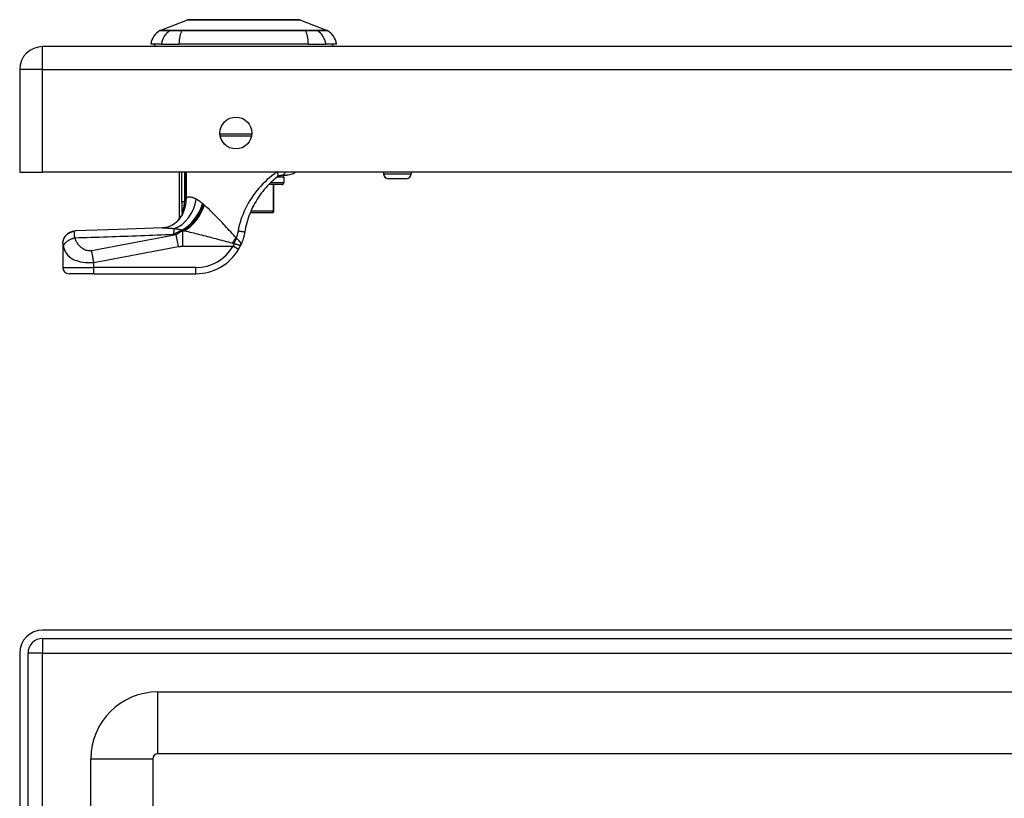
# Model space of a CAD drawing. Header units: inches. Extents: x 2.3 to 72.2, y 3.3 to 39.4.
# Tile 43 of 76: x 2.3 to 8.5, y 26.3 to 31.3. Entities that reach past the tile are written whole.
import ezdxf

# ---------------------------------------------------------------- set-up
doc = ezdxf.new("R2010")
doc.units = ezdxf.units.IN
doc.header["$MEASUREMENT"] = 0
doc.layers.add('Visible Edges(ANSI)', color=7, linetype='Continuous', lineweight=25)
doc.layers.add('Visible Tangent Edges(ANSI)', color=7, linetype='Continuous', lineweight=25)

msp = doc.modelspace()

# ---------------------------------------------------------------- linework, layer by layer
at = {"layer": 'Visible Edges(ANSI)'}
for p, q in [((3.1493, 31.1823), (3.3233, 31.25)), ((4.037, 31.25), (4.211, 31.1823)), ((14.0281, 31.0797), (2.4021, 31.0797)), ((3.1577, 31.0954), (3.0896, 31.0954)), ((3.1577, 31.0954), (3.2684, 31.0954)), ((4.0919, 31.0954), (3.2684, 31.0954)), ((4.0919, 31.0954), (4.2026, 31.0954)), ((4.2707, 31.0954), (4.2026, 31.0954)), ((2.2561, 30.9337), (2.2561, 30.2797)), ((3.7305, 30.5088), (3.5318, 30.5088)), ((2.2561, 30.2797), (2.4021, 30.2797)), ((14.0281, 30.2797), (2.4021, 30.2797)), ((3.273, 29.9914), (3.273, 30.2797)), ((3.9198, 30.2608), (3.9535, 30.2608)), ((3.936, 30.2493), (3.936, 30.2139)), ((4.5686, 30.2797), (4.5686, 30.2708)), ((4.7457, 30.2797), (4.7457, 30.2708)), ((3.9242, 30.2021), (3.8395, 30.2021)), ((3.873, 30.0328), (3.873, 30.2021)), ((4.7142, 30.2393), (4.6001, 30.2393)), ((3.2909, 30.0149), (3.2904, 30.0141)), ((3.723, 30.0249), (3.8631, 30.0249)), ((3.8651, 30.0249), (3.8631, 30.0249)), ((2.5305, 29.8275), (2.5305, 29.8263)), ((2.5305, 29.8263), (2.5305, 29.6742)), ((2.7274, 29.6348), (2.5699, 29.6348)), ((2.7274, 29.6348), (3.3764, 29.6348)), ((14.0281, 27.3681), (2.4021, 27.3681)), ((2.4021, 27.3151), (14.0281, 27.3151)), ((2.2561, 27.2221), (2.2561, 7.7111)), ((2.3091, 7.7111), (2.3091, 27.2221)), ((3.1329, 26.9744), (13.277, 26.9744)), ((2.7082, 23.501), (2.7082, 26.5497)), ((3.1019, 26.5497), (3.1019, 23.502)), ((13.277, 26.5807), (3.1329, 26.5807))]:
    msp.add_line(p, q, dxfattribs=at)
at = {"layer": 'Visible Edges(ANSI)', "flags": 128}
for points in [[(4.0353, 31.2503), (4.0348, 31.2503), (4.0335, 31.2503), (4.0314, 31.2503), (4.0284, 31.2503), (4.0246, 31.2503), (4.02, 31.2503), (4.0145, 31.2504), (4.0082, 31.2504), (4.0011, 31.2504), (3.9933, 31.2504), (3.9847, 31.2504), (3.9753, 31.2505), (3.9653, 31.2505), (3.9546, 31.2505), (3.9433, 31.2505), (3.9313, 31.2505), (3.9187, 31.2505), (3.9056, 31.2505), (3.8919, 31.2505), (3.8776, 31.2505), (3.863, 31.2504), (3.8478, 31.2504), (3.8322, 31.2504), (3.8162, 31.2504), (3.7999, 31.2504), (3.7832, 31.2503), (3.7664, 31.2503), (3.7494, 31.2503), (3.7322, 31.2503), (3.715, 31.2503), (3.6975, 31.2503), (3.68, 31.2503), (3.6625, 31.2503), (3.6451, 31.2503), (3.6277, 31.2503), (3.6106, 31.2503), (3.5936, 31.2503), (3.5768, 31.2503), (3.5602, 31.2504), (3.5439, 31.2504), (3.5279, 31.2504), (3.5123, 31.2504), (3.497, 31.2504), (3.4823, 31.2505), (3.4681, 31.2505), (3.4544, 31.2505), (3.4413, 31.2505), (3.4287, 31.2505), (3.4167, 31.2505), (3.4054, 31.2505), (3.3947, 31.2505), (3.3847, 31.2505), (3.3754, 31.2504), (3.3668, 31.2504), (3.359, 31.2504), (3.3519, 31.2504), (3.3457, 31.2504), (3.3403, 31.2503), (3.3356, 31.2503), (3.3318, 31.2503), (3.3288, 31.2503), (3.3267, 31.2503), (3.3254, 31.2503), (3.325, 31.2503)], [(3.8504, 30.2129), (3.8522, 30.2147), (3.8541, 30.2165), (3.856, 30.2183), (3.8578, 30.22), (3.8597, 30.2218), (3.8616, 30.2235), (3.8634, 30.2252), (3.8653, 30.2269), (3.8672, 30.2286), (3.8691, 30.2303), (3.871, 30.232), (3.8729, 30.2336), (3.8747, 30.2353), (3.8766, 30.2369), (3.8785, 30.2385), (3.8804, 30.2401), (3.8823, 30.2417), (3.8842, 30.2433), (3.8861, 30.2448), (3.888, 30.2464), (3.8899, 30.2479), (3.8918, 30.2494), (3.8936, 30.2509), (3.8955, 30.2524)], [(3.8955, 30.2524), (3.8965, 30.2531), (3.8975, 30.2538), (3.8985, 30.2545), (3.8995, 30.2551), (3.9005, 30.2557), (3.9016, 30.2563), (3.9026, 30.2568), (3.9036, 30.2573), (3.9047, 30.2578), (3.9057, 30.2582), (3.9068, 30.2586), (3.9078, 30.2589), (3.9089, 30.2592), (3.91, 30.2595), (3.911, 30.2598), (3.9121, 30.26), (3.9131, 30.2602), (3.9142, 30.2604), (3.9152, 30.2605), (3.9162, 30.2606), (3.9172, 30.2607), (3.9181, 30.2608), (3.919, 30.2608), (3.9198, 30.2608)], [(4.0103, 30.2797), (4.0062, 30.2771), (4.0013, 30.2742), (3.9955, 30.2711), (3.9888, 30.2681), (3.9811, 30.2653), (3.9727, 30.2629), (3.9634, 30.2614), (3.9535, 30.2608)], [(3.8504, 30.2129), (3.8402, 30.2028), (3.8302, 30.1922), (3.8204, 30.1813), (3.8108, 30.1701), (3.8014, 30.1585), (3.7923, 30.1467), (3.7835, 30.1346), (3.7749, 30.1222), (3.7667, 30.1096), (3.7589, 30.0967), (3.7514, 30.0837), (3.7443, 30.0705), (3.7375, 30.0571), (3.731, 30.0435), (3.725, 30.0297), (3.7192, 30.0157), (3.7139, 30.0015), (3.7089, 29.9873), (3.7043, 29.9728), (3.7001, 29.9583), (3.6964, 29.9437), (3.693, 29.929), (3.69, 29.9143), (3.6874, 29.8995)], [(3.2904, 30.0141), (3.289, 30.0123), (3.2877, 30.0106), (3.2865, 30.0089), (3.2853, 30.0073), (3.2841, 30.0058), (3.283, 30.0043), (3.282, 30.003), (3.281, 30.0017), (3.28, 30.0004), (3.2791, 29.9993), (3.2783, 29.9982), (3.2775, 29.9972), (3.2768, 29.9963), (3.2762, 29.9955), (3.2756, 29.9947), (3.275, 29.994), (3.2746, 29.9934), (3.2741, 29.9929), (3.2738, 29.9924), (3.2735, 29.9921), (3.2733, 29.9918), (3.2731, 29.9916), (3.273, 29.9915), (3.273, 29.9914)], [(3.2955, 30.0229), (3.2953, 30.0225), (3.2951, 30.0221), (3.2949, 30.0217), (3.2947, 30.0213), (3.2946, 30.021), (3.2944, 30.0206), (3.2942, 30.0202), (3.294, 30.0198), (3.2938, 30.0195), (3.2936, 30.0191), (3.2934, 30.0187), (3.2931, 30.0184), (3.2929, 30.018), (3.2927, 30.0177), (3.2925, 30.0173), (3.2923, 30.017), (3.2921, 30.0167), (3.2919, 30.0164), (3.2918, 30.0161), (3.2916, 30.0158), (3.2914, 30.0156), (3.2912, 30.0153), (3.2911, 30.0151), (3.2909, 30.0149)], [(3.2681, 29.9775), (3.2562, 29.9652), (3.2423, 29.9539), (3.2272, 29.9442), (3.2119, 29.9367), (3.1973, 29.9314), (3.1842, 29.9281), (3.173, 29.9263), (3.1639, 29.9256)], [(2.5305, 29.8275), (2.532, 29.8426), (2.5363, 29.8573), (2.5435, 29.8708), (2.553, 29.8828), (2.5647, 29.8927), (2.578, 29.9001), (2.5926, 29.9049), (2.6077, 29.9068)], [(3.1639, 29.9256), (2.8858, 29.9155), (2.6077, 29.9068)], [(3.6874, 29.8995), (3.6868, 29.896), (3.6862, 29.8925), (3.6855, 29.889), (3.6848, 29.8855), (3.684, 29.8821), (3.6833, 29.8786), (3.6824, 29.8752), (3.6816, 29.8717), (3.6807, 29.8683), (3.6797, 29.8649), (3.6788, 29.8615), (3.6778, 29.8581), (3.6767, 29.8547), (3.6756, 29.8513), (3.6745, 29.8479), (3.6733, 29.8446), (3.6721, 29.8413), (3.6709, 29.8379), (3.6696, 29.8346), (3.6683, 29.8313), (3.6669, 29.8281), (3.6656, 29.8248), (3.6641, 29.8216), (3.6627, 29.8183)], [(3.6476, 29.7895), (3.6483, 29.7907), (3.649, 29.7919), (3.6497, 29.7931), (3.6503, 29.7943), (3.651, 29.7955), (3.6517, 29.7967), (3.6523, 29.7979), (3.653, 29.7991), (3.6537, 29.8003), (3.6543, 29.8015), (3.6549, 29.8027), (3.6556, 29.8039), (3.6562, 29.8051), (3.6568, 29.8063), (3.6574, 29.8075), (3.6581, 29.8087), (3.6587, 29.8099), (3.6593, 29.8111), (3.6598, 29.8123), (3.6604, 29.8135), (3.661, 29.8147), (3.6616, 29.8159), (3.6621, 29.8171), (3.6627, 29.8183)]]:
    msp.add_lwpolyline(points, dxfattribs=at)
at = {"layer": 'Visible Edges(ANSI)'}
msp.add_circle((3.6311, 30.5297), 0.1015, dxfattribs=at)
for centre, radius, start, end in [((3.325, 31.2454), 0.00492, 90.20877, 111.25051), ((4.0352, 31.2454), 0.00492, 68.74949, 89.79123), ((3.2066, 31.0791), 0.1181, 119.72912, 172.0587), ((3.1529, 31.1731), 0.00984, 111.25051, 119.72912), ((4.2074, 31.1731), 0.00984, 60.27088, 68.74949), ((4.1537, 31.0791), 0.1181, 7.9413, 60.27088), ((2.4021, 30.9337), 0.146, 90, 180), ((3.1486, 31.1033), 0.0394, 191.53696, 216.8699), ((4.2116, 31.1033), 0.0394, 323.1301, 348.46304), ((3.9242, 30.2493), 0.0118, 0, 76.73852), ((4.6001, 30.2708), 0.0315, 180, 270), ((4.7142, 30.2708), 0.0315, 270, 0), ((3.9242, 30.2139), 0.0118, 270, 0), ((3.0994, 30.0843), 0.1969, 322.74953, 331.85376), ((3.8651, 30.0328), 0.00787, 270, 0), ((3.3764, 29.9498), 0.315, 270, 329.41946), ((2.5699, 29.6742), 0.0394, 180, 270), ((2.4021, 27.2221), 0.146, 90, 180), ((2.4021, 27.2221), 0.093, 90, 180), ((3.1329, 26.5497), 0.4247, 90, 180), ((3.1329, 26.5497), 0.031, 90, 180)]:
    msp.add_arc(centre, radius, start, end, dxfattribs=at)
at = {"layer": 'Visible Tangent Edges(ANSI)'}
for p, q in [((3.1493, 31.1823), (3.3233, 31.25)), ((3.2146, 31.1824), (3.2145, 31.1824)), ((3.2882, 31.1824), (3.2877, 31.1824)), ((4.0725, 31.1824), (4.0721, 31.1824)), ((4.1458, 31.1824), (4.1456, 31.1824)), ((2.4021, 30.9337), (2.4021, 31.0797)), ((2.4021, 30.9337), (2.2561, 30.9337)), ((2.4021, 30.2797), (2.4021, 30.9337)), ((2.4021, 30.9337), (14.0281, 30.9337)), ((3.5298, 30.5246), (3.7325, 30.5246)), ((3.2861, 30.2797), (3.2861, 30.0923)), ((3.3052, 30.0923), (3.3052, 30.2797)), ((3.3065, 30.2797), (3.3065, 30.1147)), ((3.3158, 30.1147), (3.3158, 30.2797)), ((3.936, 30.2493), (3.8916, 30.2493)), ((4.5686, 30.2708), (4.7457, 30.2708)), ((3.8514, 30.2139), (3.936, 30.2139)), ((3.8669, 30.2021), (3.8669, 30.0328)), ((3.3052, 30.0923), (3.2861, 30.0923)), ((3.3065, 30.1147), (3.3158, 30.1147)), ((3.2975, 30.0414), (3.3024, 30.0396)), ((3.8669, 30.0328), (3.7263, 30.0328)), ((3.8669, 30.0328), (3.873, 30.0328)), ((3.265, 29.8071), (3.251, 29.8817)), ((3.2858, 29.9101), (3.2858, 29.9125)), ((3.2858, 29.9101), (3.2973, 29.9101)), ((3.3031, 29.9075), (3.294, 29.9075)), ((3.294, 29.8096), (3.294, 29.9075)), ((3.294, 29.8096), (3.6137, 29.8096)), ((3.6476, 29.7895), (3.6137, 29.8096)), ((2.7274, 29.6742), (2.7274, 29.7067)), ((2.5305, 29.6742), (2.7274, 29.6742)), ((2.7274, 29.6348), (2.7274, 29.6742)), ((3.3764, 29.6742), (2.7274, 29.6742)), ((3.3764, 29.6348), (3.3764, 29.6742)), ((2.4021, 27.3151), (2.4021, 27.2221)), ((2.4021, 27.2221), (2.3091, 27.2221)), ((2.4021, 27.2221), (14.0281, 27.2221)), ((2.4021, 7.7111), (2.4021, 27.2221)), ((3.1329, 26.9744), (3.1329, 26.5807)), ((2.7082, 26.5497), (3.1019, 26.5497))]:
    msp.add_line(p, q, dxfattribs=at)
at = {"layer": 'Visible Tangent Edges(ANSI)', "flags": 128}
for points in [[(3.3233, 31.25), (3.3234, 31.25), (3.3239, 31.25), (3.3246, 31.25), (3.3257, 31.25), (3.327, 31.25), (3.3286, 31.25), (3.3306, 31.25), (3.3328, 31.25), (3.3353, 31.25), (3.3381, 31.2501), (3.3411, 31.2501), (3.3445, 31.2501), (3.3481, 31.2501), (3.352, 31.2501), (3.3562, 31.2501), (3.3607, 31.2502), (3.3654, 31.2502), (3.3704, 31.2502), (3.3757, 31.2502), (3.3812, 31.2502), (3.3869, 31.2503), (3.3929, 31.2503), (3.3991, 31.2503), (3.4055, 31.2503)], [(3.4055, 31.2503), (3.4073, 31.2503), (3.4091, 31.2503), (3.4109, 31.2503), (3.4128, 31.2503), (3.4146, 31.2503), (3.4165, 31.2503), (3.4184, 31.2504), (3.4202, 31.2504), (3.4222, 31.2504), (3.4241, 31.2504), (3.426, 31.2504), (3.428, 31.2504), (3.43, 31.2504), (3.4319, 31.2504), (3.4339, 31.2504), (3.436, 31.2504), (3.438, 31.2504), (3.44, 31.2503), (3.4421, 31.2503), (3.4442, 31.2503), (3.4462, 31.2503), (3.4483, 31.2503), (3.4505, 31.2503), (3.4526, 31.2503)], [(3.4526, 31.2503), (3.4687, 31.2503), (3.4856, 31.2502), (3.5032, 31.2502), (3.5214, 31.2502), (3.5401, 31.2501), (3.5592, 31.2501), (3.5787, 31.2501), (3.5985, 31.25), (3.6186, 31.25), (3.639, 31.25), (3.6596, 31.25), (3.6802, 31.25), (3.7009, 31.25), (3.7214, 31.25), (3.7418, 31.25), (3.762, 31.25), (3.7819, 31.2501), (3.8014, 31.2501), (3.8205, 31.2501), (3.8392, 31.2502), (3.8573, 31.2502), (3.8748, 31.2502), (3.8916, 31.2503), (3.9077, 31.2503)], [(3.9077, 31.2503), (3.9098, 31.2503), (3.9119, 31.2503), (3.914, 31.2503), (3.9161, 31.2503), (3.9182, 31.2503), (3.9203, 31.2503), (3.9223, 31.2504), (3.9243, 31.2504), (3.9264, 31.2504), (3.9284, 31.2504), (3.9303, 31.2504), (3.9323, 31.2504), (3.9343, 31.2504), (3.9362, 31.2504), (3.9381, 31.2504), (3.94, 31.2504), (3.9419, 31.2504), (3.9438, 31.2503), (3.9457, 31.2503), (3.9475, 31.2503), (3.9494, 31.2503), (3.9512, 31.2503), (3.953, 31.2503), (3.9548, 31.2503)], [(3.9548, 31.2503), (3.9612, 31.2503), (3.9674, 31.2503), (3.9733, 31.2503), (3.9791, 31.2502), (3.9846, 31.2502), (3.9898, 31.2502), (3.9948, 31.2502), (3.9995, 31.2502), (4.004, 31.2501), (4.0082, 31.2501), (4.0121, 31.2501), (4.0158, 31.2501), (4.0192, 31.2501), (4.0222, 31.2501), (4.025, 31.25), (4.0275, 31.25), (4.0297, 31.25), (4.0317, 31.25), (4.0333, 31.25), (4.0346, 31.25), (4.0357, 31.25), (4.0364, 31.25), (4.0369, 31.25), (4.037, 31.25)], [(3.148, 31.1817), (3.1481, 31.1817), (3.1484, 31.1817), (3.149, 31.1817), (3.1498, 31.1817), (3.1508, 31.1817), (3.1521, 31.1817), (3.1535, 31.1817), (3.1552, 31.1817), (3.1571, 31.1816), (3.1593, 31.1816), (3.1617, 31.1816), (3.1643, 31.1816), (3.1671, 31.1816), (3.1701, 31.1816), (3.1734, 31.1816), (3.1769, 31.1816), (3.1806, 31.1816), (3.1845, 31.1815), (3.1886, 31.1815), (3.193, 31.1815), (3.1975, 31.1815), (3.2023, 31.1815), (3.2073, 31.1815), (3.2126, 31.1815)], [(3.2145, 31.1824), (3.2092, 31.1824), (3.2042, 31.1824), (3.1994, 31.1824), (3.1947, 31.1824), (3.1904, 31.1824), (3.1862, 31.1824), (3.1822, 31.1824), (3.1785, 31.1824), (3.175, 31.1824), (3.1717, 31.1823), (3.1686, 31.1823), (3.1658, 31.1823), (3.1631, 31.1823), (3.1607, 31.1823), (3.1586, 31.1823), (3.1566, 31.1823), (3.1549, 31.1823), (3.1534, 31.1823), (3.1522, 31.1823), (3.1511, 31.1823), (3.1503, 31.1823), (3.1498, 31.1823), (3.1494, 31.1823), (3.1493, 31.1823)], [(3.2126, 31.1815), (3.2141, 31.1814), (3.2158, 31.1814), (3.2176, 31.1814), (3.2196, 31.1814), (3.2218, 31.1814), (3.2241, 31.1814), (3.2266, 31.1814), (3.2292, 31.1814), (3.232, 31.1814), (3.2349, 31.1814), (3.2379, 31.1814), (3.241, 31.1814), (3.2443, 31.1814), (3.2477, 31.1814), (3.2512, 31.1814), (3.2548, 31.1814), (3.2586, 31.1814), (3.2624, 31.1814), (3.2663, 31.1814), (3.2703, 31.1814), (3.2744, 31.1814), (3.2785, 31.1814), (3.2828, 31.1814), (3.287, 31.1815)], [(3.2877, 31.1824), (3.2835, 31.1824), (3.2794, 31.1824), (3.2754, 31.1824), (3.2714, 31.1824), (3.2675, 31.1824), (3.2636, 31.1824), (3.2599, 31.1824), (3.2563, 31.1824), (3.2527, 31.1824), (3.2493, 31.1824), (3.246, 31.1824), (3.2428, 31.1824), (3.2397, 31.1824), (3.2367, 31.1824), (3.2339, 31.1824), (3.2312, 31.1824), (3.2286, 31.1824), (3.2262, 31.1824), (3.2239, 31.1824), (3.2217, 31.1824), (3.2197, 31.1824), (3.2179, 31.1824), (3.2162, 31.1824), (3.2146, 31.1824)], [(3.287, 31.1815), (3.3187, 31.1815), (3.3507, 31.1815), (3.383, 31.1815), (3.4156, 31.1816), (3.4484, 31.1816), (3.4813, 31.1816), (3.5144, 31.1816), (3.5476, 31.1817), (3.5809, 31.1817), (3.6143, 31.1817), (3.6476, 31.1817), (3.6809, 31.1817), (3.7141, 31.1817), (3.7474, 31.1817), (3.7807, 31.1817), (3.8138, 31.1817), (3.8469, 31.1816), (3.8798, 31.1816), (3.9125, 31.1816), (3.9451, 31.1816), (3.9775, 31.1815), (4.0097, 31.1815), (4.0416, 31.1815), (4.0732, 31.1815)], [(4.0721, 31.1824), (4.0406, 31.1824), (4.0088, 31.1824), (3.9767, 31.1824), (3.9444, 31.1824), (3.912, 31.1823), (3.8793, 31.1823), (3.8465, 31.1823), (3.8135, 31.1823), (3.7804, 31.1823), (3.7473, 31.1823), (3.7141, 31.1823), (3.6809, 31.1823), (3.6476, 31.1823), (3.6144, 31.1823), (3.5812, 31.1823), (3.5479, 31.1823), (3.5148, 31.1823), (3.4818, 31.1823), (3.4489, 31.1823), (3.4163, 31.1824), (3.3838, 31.1824), (3.3516, 31.1824), (3.3197, 31.1824), (3.2882, 31.1824)], [(4.1456, 31.1824), (4.1441, 31.1824), (4.1424, 31.1824), (4.1406, 31.1824), (4.1386, 31.1824), (4.1364, 31.1824), (4.1341, 31.1824), (4.1317, 31.1824), (4.1291, 31.1824), (4.1264, 31.1824), (4.1236, 31.1824), (4.1206, 31.1824), (4.1175, 31.1824), (4.1143, 31.1824), (4.111, 31.1824), (4.1075, 31.1824), (4.104, 31.1824), (4.1004, 31.1824), (4.0966, 31.1824), (4.0928, 31.1824), (4.0889, 31.1824), (4.0849, 31.1824), (4.0809, 31.1824), (4.0767, 31.1824), (4.0725, 31.1824)], [(4.0732, 31.1815), (4.0775, 31.1814), (4.0817, 31.1814), (4.0859, 31.1814), (4.09, 31.1814), (4.094, 31.1814), (4.0979, 31.1814), (4.1017, 31.1814), (4.1054, 31.1814), (4.1091, 31.1814), (4.1126, 31.1814), (4.116, 31.1814), (4.1192, 31.1814), (4.1224, 31.1814), (4.1254, 31.1814), (4.1283, 31.1814), (4.1311, 31.1814), (4.1337, 31.1814), (4.1361, 31.1814), (4.1385, 31.1814), (4.1406, 31.1814), (4.1426, 31.1814), (4.1445, 31.1814), (4.1462, 31.1814), (4.1477, 31.1815)], [(4.211, 31.1823), (4.2109, 31.1823), (4.2105, 31.1823), (4.2099, 31.1823), (4.2091, 31.1823), (4.2081, 31.1823), (4.2069, 31.1823), (4.2054, 31.1823), (4.2037, 31.1823), (4.2017, 31.1823), (4.1996, 31.1823), (4.1972, 31.1823), (4.1945, 31.1823), (4.1917, 31.1823), (4.1886, 31.1823), (4.1853, 31.1824), (4.1818, 31.1824), (4.1781, 31.1824), (4.1741, 31.1824), (4.1699, 31.1824), (4.1655, 31.1824), (4.1609, 31.1824), (4.1561, 31.1824), (4.1511, 31.1824), (4.1458, 31.1824)], [(4.1477, 31.1815), (4.1529, 31.1815), (4.1579, 31.1815), (4.1627, 31.1815), (4.1673, 31.1815), (4.1717, 31.1815), (4.1758, 31.1815), (4.1797, 31.1816), (4.1834, 31.1816), (4.1869, 31.1816), (4.1902, 31.1816), (4.1932, 31.1816), (4.1961, 31.1816), (4.1986, 31.1816), (4.201, 31.1816), (4.2032, 31.1816), (4.2051, 31.1817), (4.2068, 31.1817), (4.2082, 31.1817), (4.2095, 31.1817), (4.2105, 31.1817), (4.2113, 31.1817), (4.2118, 31.1817), (4.2122, 31.1817), (4.2123, 31.1817)], [(3.8879, 30.2797), (3.8734, 30.2689), (3.8588, 30.2575), (3.8444, 30.2456), (3.8302, 30.233), (3.8162, 30.22), (3.8026, 30.2064), (3.7893, 30.1924), (3.7764, 30.1779), (3.764, 30.1631), (3.7521, 30.1478), (3.7407, 30.1322), (3.7298, 30.1162), (3.7194, 30.1), (3.7097, 30.0834), (3.7004, 30.0666), (3.6918, 30.0495), (3.6838, 30.0321), (3.6764, 30.0146), (3.6695, 29.9968), (3.6633, 29.9789), (3.6578, 29.9608), (3.6528, 29.9426), (3.6485, 29.9242), (3.6449, 29.9058)], [(3.8955, 30.2524), (3.8961, 30.2529), (3.8967, 30.2535), (3.8972, 30.2542), (3.8977, 30.2549), (3.8981, 30.2557), (3.8985, 30.2565), (3.8988, 30.2574), (3.8991, 30.2584), (3.8993, 30.2594), (3.8994, 30.2605), (3.8995, 30.2617), (3.8995, 30.2629), (3.8994, 30.2641), (3.8993, 30.2654), (3.8991, 30.2667), (3.8989, 30.2681), (3.8986, 30.2695), (3.8982, 30.2709), (3.8978, 30.2724), (3.8973, 30.2738), (3.8968, 30.2753), (3.8962, 30.2768), (3.8956, 30.2782), (3.8949, 30.2797)], [(3.9198, 30.2608), (3.9211, 30.2608), (3.9223, 30.2609), (3.9235, 30.2611), (3.9248, 30.2613), (3.926, 30.2616), (3.9273, 30.2619), (3.9285, 30.2623), (3.9298, 30.2628), (3.931, 30.2634), (3.9322, 30.264), (3.9334, 30.2647), (3.9346, 30.2655), (3.9357, 30.2663), (3.9368, 30.2672), (3.9379, 30.2682), (3.9389, 30.2693), (3.9399, 30.2704), (3.9409, 30.2715), (3.9418, 30.2728), (3.9427, 30.2741), (3.9435, 30.2754), (3.9442, 30.2768), (3.9449, 30.2782), (3.9455, 30.2797)], [(3.3782, 30.1089), (3.3749, 30.1106), (3.3716, 30.1122), (3.3684, 30.1137), (3.3652, 30.1151), (3.3621, 30.1163), (3.3591, 30.1175), (3.3561, 30.1186), (3.3531, 30.1195), (3.3503, 30.1203), (3.3475, 30.121), (3.3448, 30.1216), (3.3421, 30.122), (3.3395, 30.1222), (3.337, 30.1224), (3.3345, 30.1224), (3.3322, 30.1222), (3.3298, 30.1218), (3.3276, 30.1213), (3.3254, 30.1207), (3.3234, 30.1199), (3.3214, 30.1188), (3.3194, 30.1177), (3.3176, 30.1163), (3.3158, 30.1147)], [(3.2861, 30.0923), (3.2861, 30.09), (3.2861, 30.0878), (3.2862, 30.0855), (3.2862, 30.0833), (3.2862, 30.081), (3.2862, 30.0787), (3.2862, 30.0765), (3.2862, 30.0742), (3.2862, 30.072), (3.2862, 30.0697), (3.2862, 30.0674), (3.2863, 30.0652), (3.2863, 30.0629), (3.2863, 30.0607), (3.2864, 30.0584), (3.2864, 30.0561), (3.2865, 30.0539), (3.2865, 30.0516), (3.2866, 30.0494), (3.2867, 30.0471), (3.2868, 30.0449), (3.2869, 30.0427), (3.287, 30.0404), (3.2871, 30.0382)], [(3.2975, 30.0414), (3.2979, 30.0433), (3.2983, 30.0453), (3.2987, 30.0473), (3.2991, 30.0493), (3.2995, 30.0513), (3.2999, 30.0534), (3.3002, 30.0555), (3.3006, 30.0575), (3.301, 30.0596), (3.3013, 30.0617), (3.3017, 30.0639), (3.302, 30.066), (3.3024, 30.0681), (3.3027, 30.0703), (3.303, 30.0724), (3.3033, 30.0746), (3.3036, 30.0768), (3.3038, 30.079), (3.3041, 30.0812), (3.3043, 30.0834), (3.3046, 30.0856), (3.3048, 30.0878), (3.305, 30.0901), (3.3052, 30.0923)], [(3.3024, 30.0396), (3.3034, 30.0426), (3.3044, 30.0456), (3.3054, 30.0486), (3.3064, 30.0517), (3.3073, 30.0547), (3.3081, 30.0578), (3.3089, 30.0609), (3.3097, 30.064), (3.3105, 30.0671), (3.3111, 30.0702), (3.3118, 30.0733), (3.3124, 30.0765), (3.3129, 30.0796), (3.3134, 30.0828), (3.3139, 30.086), (3.3143, 30.0891), (3.3147, 30.0923), (3.315, 30.0955), (3.3153, 30.0987), (3.3155, 30.1019), (3.3156, 30.1051), (3.3157, 30.1083), (3.3158, 30.1115), (3.3158, 30.1147)], [(3.3065, 30.1147), (3.3065, 30.1138), (3.3065, 30.1129), (3.3065, 30.1119), (3.3064, 30.111), (3.3064, 30.1101), (3.3064, 30.1091), (3.3064, 30.1082), (3.3063, 30.1072), (3.3063, 30.1063), (3.3062, 30.1054), (3.3062, 30.1044), (3.3061, 30.1035), (3.3061, 30.1026), (3.306, 30.1016), (3.306, 30.1007), (3.3059, 30.0998), (3.3058, 30.0988), (3.3057, 30.0979), (3.3056, 30.097), (3.3056, 30.096), (3.3055, 30.0951), (3.3054, 30.0942), (3.3053, 30.0932), (3.3052, 30.0923)], [(3.4195, 30.0807), (3.4177, 30.0822), (3.4159, 30.0837), (3.4141, 30.0852), (3.4123, 30.0866), (3.4105, 30.088), (3.4088, 30.0894), (3.407, 30.0907), (3.4052, 30.092), (3.4035, 30.0933), (3.4017, 30.0945), (3.4, 30.0958), (3.3982, 30.0969), (3.3965, 30.0981), (3.3948, 30.0992), (3.3931, 30.1003), (3.3914, 30.1014), (3.3897, 30.1024), (3.388, 30.1035), (3.3864, 30.1044), (3.3847, 30.1054), (3.3831, 30.1063), (3.3814, 30.1072), (3.3798, 30.1081), (3.3782, 30.1089)], [(3.4271, 30.0742), (3.4268, 30.0745), (3.4264, 30.0747), (3.4261, 30.075), (3.4258, 30.0753), (3.4255, 30.0756), (3.4252, 30.0758), (3.4249, 30.0761), (3.4245, 30.0764), (3.4242, 30.0767), (3.4239, 30.0769), (3.4236, 30.0772), (3.4233, 30.0775), (3.423, 30.0778), (3.4226, 30.078), (3.4223, 30.0783), (3.422, 30.0786), (3.4217, 30.0788), (3.4214, 30.0791), (3.4211, 30.0794), (3.4208, 30.0797), (3.4204, 30.0799), (3.4201, 30.0802), (3.4198, 30.0805), (3.4195, 30.0807)], [(3.4309, 30.0708), (3.4308, 30.0709), (3.4306, 30.0711), (3.4305, 30.0712), (3.4303, 30.0714), (3.4301, 30.0715), (3.43, 30.0716), (3.4298, 30.0718), (3.4296, 30.0719), (3.4295, 30.0721), (3.4293, 30.0722), (3.4292, 30.0723), (3.429, 30.0725), (3.4288, 30.0726), (3.4287, 30.0728), (3.4285, 30.0729), (3.4284, 30.073), (3.4282, 30.0732), (3.428, 30.0733), (3.4279, 30.0735), (3.4277, 30.0736), (3.4276, 30.0738), (3.4274, 30.0739), (3.4272, 30.074), (3.4271, 30.0742)], [(3.6329, 29.8621), (3.6241, 29.8719), (3.6153, 29.8816), (3.6065, 29.8912), (3.5978, 29.9009), (3.589, 29.9105), (3.5803, 29.92), (3.5716, 29.9295), (3.5629, 29.9389), (3.5542, 29.9482), (3.5456, 29.9574), (3.537, 29.9665), (3.5285, 29.9755), (3.52, 29.9843), (3.5116, 29.9931), (3.5032, 30.0017), (3.4949, 30.0101), (3.4867, 30.0184), (3.4785, 30.0265), (3.4703, 30.0344), (3.4623, 30.0422), (3.4543, 30.0497), (3.4464, 30.057), (3.4386, 30.064), (3.4309, 30.0708)], [(3.2871, 30.0382), (3.2872, 30.0371), (3.2873, 30.036), (3.2873, 30.0349), (3.2874, 30.0338), (3.2875, 30.0327), (3.2876, 30.0316), (3.2877, 30.0305), (3.2878, 30.0295), (3.2879, 30.0284), (3.2881, 30.0273), (3.2882, 30.0263), (3.2883, 30.0252), (3.2885, 30.0242), (3.2886, 30.0232), (3.2888, 30.0222), (3.289, 30.0213), (3.2892, 30.0203), (3.2894, 30.0194), (3.2896, 30.0185), (3.2898, 30.0177), (3.2901, 30.0169), (3.2903, 30.0162), (3.2906, 30.0155), (3.2909, 30.0149)], [(3.2955, 30.0229), (3.2952, 30.0222), (3.2948, 30.0218), (3.2946, 30.0215), (3.2943, 30.0213), (3.2942, 30.0214), (3.294, 30.0216), (3.294, 30.0221), (3.294, 30.0227), (3.2941, 30.0234), (3.2942, 30.0243), (3.2943, 30.0252), (3.2945, 30.0262), (3.2947, 30.0273), (3.2949, 30.0284), (3.2951, 30.0296), (3.2953, 30.0308), (3.2956, 30.032), (3.2958, 30.0333), (3.2961, 30.0346), (3.2964, 30.0359), (3.2967, 30.0373), (3.2969, 30.0386), (3.2972, 30.04), (3.2975, 30.0414)], [(3.2955, 30.0229), (3.2958, 30.0235), (3.2961, 30.0242), (3.2964, 30.0249), (3.2968, 30.0256), (3.2971, 30.0263), (3.2974, 30.027), (3.2977, 30.0277), (3.298, 30.0284), (3.2982, 30.0291), (3.2985, 30.0298), (3.2988, 30.0305), (3.2991, 30.0312), (3.2994, 30.0319), (3.2997, 30.0326), (3.3, 30.0333), (3.3002, 30.034), (3.3005, 30.0347), (3.3008, 30.0354), (3.3011, 30.0361), (3.3013, 30.0368), (3.3016, 30.0375), (3.3018, 30.0382), (3.3021, 30.0389), (3.3024, 30.0396)], [(2.5305, 29.8263), (2.5307, 29.8308), (2.5311, 29.8353), (2.5318, 29.84), (2.5328, 29.8447), (2.5342, 29.8494), (2.5358, 29.8541), (2.5378, 29.8587), (2.5402, 29.8633), (2.5428, 29.8677), (2.5458, 29.872), (2.549, 29.8762), (2.5526, 29.8801), (2.5564, 29.8838), (2.5604, 29.8872), (2.5646, 29.8903), (2.569, 29.8932), (2.5736, 29.8958), (2.5782, 29.898), (2.5829, 29.8999), (2.5877, 29.9015), (2.5924, 29.9028), (2.5972, 29.9038), (2.6019, 29.9045), (2.6065, 29.905)], [(2.6061, 29.8635), (2.606, 29.8661), (2.6059, 29.8686), (2.6058, 29.8711), (2.6057, 29.8734), (2.6056, 29.8757), (2.6055, 29.8778), (2.6055, 29.8799), (2.6054, 29.8819), (2.6053, 29.8839), (2.6053, 29.8857), (2.6053, 29.8876), (2.6053, 29.8895), (2.6053, 29.8914), (2.6053, 29.8932), (2.6054, 29.8949), (2.6054, 29.8964), (2.6055, 29.8979), (2.6056, 29.8992), (2.6057, 29.9004), (2.6058, 29.9016), (2.606, 29.9026), (2.6061, 29.9035), (2.6063, 29.9043), (2.6065, 29.905)], [(2.6061, 29.8635), (2.6322, 29.8643), (2.6584, 29.8651), (2.6845, 29.8658), (2.7106, 29.8666), (2.7367, 29.8675), (2.7629, 29.8683), (2.789, 29.8691), (2.8151, 29.87), (2.8413, 29.8708), (2.8674, 29.8717), (2.8935, 29.8726), (2.9197, 29.8735), (2.9458, 29.8744), (2.9719, 29.8753), (2.9981, 29.8763), (3.0242, 29.8772), (3.0503, 29.8782), (3.0765, 29.8792), (3.1026, 29.8801), (3.1288, 29.8811), (3.1549, 29.8822), (3.181, 29.8832), (3.2072, 29.8842), (3.2333, 29.8853)], [(2.6065, 29.905), (2.6065, 29.9051), (2.6066, 29.9053), (2.6066, 29.9054), (2.6067, 29.9055), (2.6067, 29.9057), (2.6068, 29.9058), (2.6068, 29.9059), (2.6069, 29.906), (2.6069, 29.9061), (2.607, 29.9062), (2.607, 29.9063), (2.6071, 29.9063), (2.6071, 29.9064), (2.6072, 29.9065), (2.6072, 29.9065), (2.6073, 29.9066), (2.6074, 29.9066), (2.6074, 29.9067), (2.6075, 29.9067), (2.6075, 29.9067), (2.6076, 29.9068), (2.6076, 29.9068), (2.6077, 29.9068), (2.6077, 29.9068)], [(3.251, 29.8817), (3.2286, 29.8775), (3.2061, 29.8733), (3.1837, 29.8691), (3.1614, 29.8649), (3.139, 29.8607), (3.1166, 29.8566), (3.0942, 29.8524), (3.0718, 29.8482), (3.0494, 29.844), (3.027, 29.8398), (3.0046, 29.8356), (2.9822, 29.8314), (2.9598, 29.8273), (2.9374, 29.8231), (2.915, 29.8189), (2.8926, 29.8147), (2.8702, 29.8105), (2.8478, 29.8063), (2.8254, 29.8021), (2.803, 29.798), (2.7806, 29.7938), (2.7582, 29.7896), (2.7358, 29.7854), (2.7135, 29.7812)], [(3.1639, 29.9256), (3.1666, 29.9257), (3.1693, 29.9258), (3.1721, 29.9258), (3.1748, 29.9259), (3.1777, 29.9259), (3.1806, 29.9258), (3.1835, 29.9258), (3.1864, 29.9258), (3.1894, 29.9257), (3.1924, 29.9256), (3.1955, 29.9255), (3.1986, 29.9254), (3.2017, 29.9252), (3.2049, 29.925), (3.2081, 29.9249), (3.2113, 29.9247), (3.2146, 29.9245), (3.2179, 29.9242), (3.2212, 29.924), (3.2246, 29.9237), (3.228, 29.9234), (3.2314, 29.9232), (3.2348, 29.9229), (3.2383, 29.9225)], [(3.2333, 29.8853), (3.2354, 29.8864), (3.2375, 29.8875), (3.2395, 29.8886), (3.2416, 29.8897), (3.2437, 29.8907), (3.2458, 29.8918), (3.2479, 29.8929), (3.2501, 29.894), (3.2522, 29.895), (3.2544, 29.8961), (3.2565, 29.8972), (3.2587, 29.8982), (3.2609, 29.8992), (3.2631, 29.9003), (3.2653, 29.9013), (3.2675, 29.9023), (3.2698, 29.9033), (3.272, 29.9043), (3.2743, 29.9053), (3.2766, 29.9063), (3.2789, 29.9072), (3.2812, 29.9082), (3.2835, 29.9091), (3.2858, 29.9101)], [(3.2383, 29.9225), (3.2404, 29.9223), (3.2425, 29.922), (3.2446, 29.9217), (3.2467, 29.9214), (3.2488, 29.9211), (3.2508, 29.9207), (3.2529, 29.9204), (3.2549, 29.92), (3.257, 29.9197), (3.259, 29.9193), (3.261, 29.9189), (3.263, 29.9185), (3.265, 29.9181), (3.267, 29.9176), (3.2689, 29.9172), (3.2709, 29.9167), (3.2728, 29.9162), (3.2747, 29.9157), (3.2766, 29.9152), (3.2785, 29.9147), (3.2804, 29.9142), (3.2822, 29.9136), (3.284, 29.9131), (3.2858, 29.9125)], [(3.294, 29.9075), (3.2922, 29.9068), (3.2904, 29.906), (3.2886, 29.9053), (3.2869, 29.9045), (3.2851, 29.9036), (3.2833, 29.9028), (3.2815, 29.9019), (3.2797, 29.901), (3.2779, 29.9), (3.2761, 29.8991), (3.2744, 29.8981), (3.2726, 29.897), (3.2708, 29.896), (3.269, 29.8949), (3.2672, 29.8937), (3.2654, 29.8925), (3.2636, 29.8913), (3.2618, 29.8901), (3.26, 29.8888), (3.2582, 29.8875), (3.2564, 29.8861), (3.2546, 29.8847), (3.2528, 29.8832), (3.251, 29.8817)], [(3.2858, 29.9125), (3.2863, 29.9124), (3.2868, 29.9123), (3.2873, 29.9122), (3.2877, 29.9121), (3.2882, 29.912), (3.2887, 29.9119), (3.2892, 29.9118), (3.2896, 29.9117), (3.2901, 29.9116), (3.2906, 29.9115), (3.2911, 29.9114), (3.2915, 29.9113), (3.292, 29.9112), (3.2925, 29.9111), (3.293, 29.911), (3.2935, 29.9109), (3.2939, 29.9108), (3.2944, 29.9107), (3.2949, 29.9106), (3.2954, 29.9105), (3.2959, 29.9104), (3.2963, 29.9103), (3.2968, 29.9102), (3.2973, 29.9101)], [(3.2973, 29.9101), (3.2975, 29.91), (3.2978, 29.9099), (3.298, 29.9097), (3.2983, 29.9096), (3.2985, 29.9095), (3.2987, 29.9094), (3.299, 29.9093), (3.2992, 29.9092), (3.2995, 29.9091), (3.2997, 29.909), (3.3, 29.9089), (3.3002, 29.9088), (3.3005, 29.9087), (3.3007, 29.9086), (3.3009, 29.9085), (3.3012, 29.9084), (3.3014, 29.9083), (3.3017, 29.9082), (3.3019, 29.9081), (3.3022, 29.9079), (3.3024, 29.9078), (3.3027, 29.9077), (3.3029, 29.9076), (3.3031, 29.9075)], [(3.3031, 29.9075), (3.3148, 29.905), (3.3265, 29.9023), (3.3385, 29.8996), (3.3505, 29.8968), (3.3627, 29.8939), (3.375, 29.8909), (3.3874, 29.8879), (3.3999, 29.8848), (3.4125, 29.8816), (3.4251, 29.8784), (3.4379, 29.8751), (3.4507, 29.8718), (3.4636, 29.8684), (3.4766, 29.865), (3.4896, 29.8615), (3.5027, 29.8581), (3.5159, 29.8545), (3.5291, 29.851), (3.5423, 29.8474), (3.5555, 29.8438), (3.5688, 29.8402), (3.5821, 29.8366), (3.5954, 29.8329), (3.6086, 29.8293)], [(3.6449, 29.9058), (3.6445, 29.9039), (3.6442, 29.9021), (3.6438, 29.9002), (3.6434, 29.8984), (3.643, 29.8965), (3.6426, 29.8947), (3.6422, 29.8929), (3.6418, 29.891), (3.6413, 29.8892), (3.6408, 29.8874), (3.6404, 29.8855), (3.6399, 29.8837), (3.6394, 29.8819), (3.6388, 29.8801), (3.6383, 29.8783), (3.6378, 29.8765), (3.6372, 29.8747), (3.6366, 29.8729), (3.636, 29.8711), (3.6354, 29.8693), (3.6348, 29.8675), (3.6342, 29.8657), (3.6335, 29.8639), (3.6329, 29.8621)], [(3.6874, 29.8995), (3.6873, 29.8994), (3.687, 29.8994), (3.6866, 29.8995), (3.686, 29.8995), (3.6853, 29.8996), (3.6843, 29.8997), (3.6832, 29.8999), (3.6818, 29.9001), (3.6803, 29.9003), (3.6786, 29.9005), (3.6767, 29.9008), (3.6746, 29.9011), (3.6725, 29.9014), (3.6702, 29.9018), (3.6677, 29.9021), (3.6653, 29.9025), (3.6627, 29.9029), (3.6601, 29.9033), (3.6575, 29.9037), (3.6549, 29.9041), (3.6523, 29.9045), (3.6498, 29.905), (3.6473, 29.9054), (3.6449, 29.9058)], [(2.5305, 29.8263), (2.5305, 29.8259), (2.5306, 29.8256), (2.5306, 29.8252), (2.5307, 29.8248), (2.5308, 29.8243), (2.5309, 29.8238), (2.531, 29.8233), (2.5311, 29.8227), (2.5312, 29.8221), (2.5314, 29.8214), (2.5316, 29.8208), (2.5317, 29.8201), (2.5319, 29.8194), (2.5321, 29.8187), (2.5323, 29.818), (2.5325, 29.8173), (2.5326, 29.8165), (2.5328, 29.8158), (2.533, 29.815), (2.5332, 29.8142), (2.5334, 29.8134), (2.5336, 29.8126), (2.5338, 29.8117), (2.5339, 29.8108)], [(2.5339, 29.8108), (2.5347, 29.8132), (2.5357, 29.8156), (2.5369, 29.8181), (2.5384, 29.8206), (2.5401, 29.8232), (2.5421, 29.8258), (2.5442, 29.8284), (2.5467, 29.831), (2.5493, 29.8336), (2.5522, 29.8362), (2.5553, 29.8387), (2.5586, 29.8412), (2.562, 29.8436), (2.5656, 29.846), (2.5694, 29.8482), (2.5733, 29.8504), (2.5772, 29.8525), (2.5813, 29.8544), (2.5854, 29.8563), (2.5895, 29.858), (2.5937, 29.8596), (2.5979, 29.861), (2.602, 29.8623), (2.6061, 29.8635)], [(2.5339, 29.8108), (2.5354, 29.8047), (2.5371, 29.7985), (2.539, 29.7924), (2.5412, 29.7864), (2.5438, 29.7804), (2.5467, 29.7745), (2.5499, 29.7686), (2.5536, 29.7628), (2.5577, 29.7571), (2.5624, 29.7516), (2.5677, 29.7461), (2.5737, 29.7408), (2.5804, 29.7357), (2.5881, 29.7308), (2.5967, 29.7261), (2.6064, 29.7218), (2.6173, 29.7178), (2.6295, 29.7142), (2.6431, 29.7111), (2.6581, 29.7086), (2.6743, 29.7069), (2.6915, 29.706), (2.7094, 29.7059), (2.7274, 29.7067)], [(2.7135, 29.7812), (2.7063, 29.7801), (2.699, 29.7799), (2.692, 29.7803), (2.6851, 29.7815), (2.6786, 29.7833), (2.6724, 29.7856), (2.6666, 29.7883), (2.6612, 29.7914), (2.6561, 29.7948), (2.6513, 29.7985), (2.6467, 29.8023), (2.6424, 29.8063), (2.6384, 29.8104), (2.6345, 29.8147), (2.6308, 29.8191), (2.6273, 29.8237), (2.624, 29.8283), (2.6209, 29.833), (2.6179, 29.8379), (2.6152, 29.8428), (2.6126, 29.8478), (2.6102, 29.8529), (2.6081, 29.8582), (2.6061, 29.8635)], [(2.7274, 29.7067), (2.7497, 29.7108), (2.7721, 29.715), (2.7946, 29.7192), (2.817, 29.7234), (2.8394, 29.7276), (2.8618, 29.7318), (2.8842, 29.736), (2.9065, 29.7402), (2.9289, 29.7443), (2.9513, 29.7485), (2.9737, 29.7527), (2.9961, 29.7569), (3.0185, 29.7611), (3.0409, 29.7653), (3.0633, 29.7695), (3.0857, 29.7736), (3.1081, 29.7778), (3.1305, 29.782), (3.1529, 29.7862), (3.1753, 29.7904), (3.1977, 29.7946), (3.22, 29.7987), (3.2425, 29.8029), (3.265, 29.8071)], [(3.265, 29.8071), (3.2662, 29.8074), (3.2674, 29.8076), (3.2686, 29.8078), (3.2698, 29.8079), (3.271, 29.8081), (3.2722, 29.8083), (3.2734, 29.8084), (3.2747, 29.8086), (3.2759, 29.8087), (3.2771, 29.8088), (3.2783, 29.8089), (3.2795, 29.809), (3.2807, 29.8091), (3.2819, 29.8092), (3.2831, 29.8093), (3.2843, 29.8093), (3.2855, 29.8094), (3.2867, 29.8094), (3.288, 29.8095), (3.2892, 29.8095), (3.2904, 29.8095), (3.2916, 29.8095), (3.2928, 29.8096), (3.294, 29.8096)], [(3.6086, 29.8293), (3.6091, 29.8292), (3.6095, 29.829), (3.61, 29.8289), (3.6105, 29.8288), (3.6109, 29.8287), (3.6114, 29.8286), (3.6118, 29.8284), (3.6123, 29.8283), (3.6128, 29.8282), (3.6132, 29.8281), (3.6137, 29.828), (3.6142, 29.8279), (3.6147, 29.8278), (3.6152, 29.8277), (3.6156, 29.8276), (3.6161, 29.8275), (3.6166, 29.8274), (3.6171, 29.8273), (3.6176, 29.8272), (3.6181, 29.8271), (3.6186, 29.827), (3.6191, 29.8269), (3.6196, 29.8269), (3.6201, 29.8268)], [(3.6201, 29.8268), (3.6199, 29.826), (3.6196, 29.8253), (3.6193, 29.8246), (3.6191, 29.8239), (3.6188, 29.8231), (3.6186, 29.8224), (3.6183, 29.8217), (3.618, 29.821), (3.6178, 29.8203), (3.6175, 29.8195), (3.6172, 29.8188), (3.617, 29.8181), (3.6167, 29.8174), (3.6164, 29.8167), (3.6162, 29.816), (3.6159, 29.8152), (3.6156, 29.8145), (3.6154, 29.8138), (3.6151, 29.8131), (3.6148, 29.8124), (3.6145, 29.8117), (3.6143, 29.811), (3.614, 29.8103), (3.6137, 29.8096)], [(3.6201, 29.8268), (3.6227, 29.826), (3.6253, 29.8251), (3.6279, 29.8243), (3.6305, 29.8235), (3.633, 29.8227), (3.6355, 29.8219), (3.6379, 29.8212), (3.6402, 29.8205), (3.6425, 29.8198), (3.6447, 29.8191), (3.6468, 29.8185), (3.6487, 29.818), (3.6506, 29.8175), (3.6524, 29.8171), (3.654, 29.8167), (3.6555, 29.8164), (3.6569, 29.8162), (3.6581, 29.8161), (3.6592, 29.8161), (3.6601, 29.8163), (3.6609, 29.8165), (3.6616, 29.817), (3.6622, 29.8175), (3.6627, 29.8183)], [(3.6342, 29.8592), (3.6341, 29.8592), (3.634, 29.8593), (3.6339, 29.8594), (3.6339, 29.8595), (3.6338, 29.8595), (3.6337, 29.8596), (3.6337, 29.8597), (3.6336, 29.8598), (3.6336, 29.8599), (3.6335, 29.8601), (3.6334, 29.8602), (3.6334, 29.8603), (3.6333, 29.8604), (3.6333, 29.8606), (3.6332, 29.8607), (3.6332, 29.8608), (3.6332, 29.861), (3.6331, 29.8611), (3.6331, 29.8613), (3.633, 29.8615), (3.633, 29.8616), (3.633, 29.8618), (3.6329, 29.862), (3.6329, 29.8621)], [(3.6627, 29.8183), (3.6632, 29.8198), (3.6636, 29.8213), (3.6638, 29.8228), (3.6638, 29.8243), (3.6635, 29.8258), (3.6632, 29.8273), (3.6626, 29.8288), (3.6618, 29.8304), (3.6609, 29.832), (3.6599, 29.8337), (3.6587, 29.8354), (3.6573, 29.8371), (3.6559, 29.8388), (3.6543, 29.8406), (3.6526, 29.8424), (3.6508, 29.8442), (3.6489, 29.846), (3.6469, 29.8479), (3.6449, 29.8498), (3.6428, 29.8516), (3.6407, 29.8535), (3.6385, 29.8554), (3.6363, 29.8573), (3.6342, 29.8592)], [(2.7274, 29.7067), (2.7268, 29.71), (2.7262, 29.7134), (2.7256, 29.7167), (2.725, 29.72), (2.7244, 29.7234), (2.7238, 29.7267), (2.7232, 29.73), (2.7226, 29.7333), (2.722, 29.7366), (2.7214, 29.7399), (2.7208, 29.7432), (2.7202, 29.7464), (2.7196, 29.7496), (2.719, 29.7527), (2.7185, 29.7558), (2.7179, 29.7589), (2.7173, 29.7619), (2.7167, 29.7648), (2.7162, 29.7677), (2.7156, 29.7705), (2.7151, 29.7733), (2.7145, 29.776), (2.714, 29.7786), (2.7135, 29.7812)]]:
    msp.add_lwpolyline(points, dxfattribs=at)
at = {"layer": 'Visible Tangent Edges(ANSI)'}
for centre, radius, start, end in [((3.325, 31.2454), 0.00492, 90.20877, 111.25051), ((3.3764, 29.9498), 0.2756, 270, 329.41946)]:
    msp.add_arc(centre, radius, start, end, dxfattribs=at)
for centre, major_axis, ratio, start_param, end_param in [((3.2684, 31.0791), (0, 0.1181), 0.946806, 0.522838, 1.432195), ((3.2172, 31.1729), (0.00009, 0.00984), 0.948405, 0.290838, 0.531485), ((3.306, 31.0791), (0, 0.1181), 0.321806, 0.522838, 1.432195), ((3.2886, 31.1729), (-0.00003, 0.00984), 0.317047, 0.281217, 0.521863), ((4.0717, 31.1729), (0.00003, 0.00984), 0.317047, 5.761322, 6.001968), ((4.0543, 31.0791), (0, 0.1181), 0.321806, 4.850991, 5.760348), ((4.1431, 31.1729), (-0.00009, 0.00984), 0.948405, 5.751701, 5.992347), ((4.0919, 31.0791), (0, -0.1181), 0.946806, 1.709398, 2.618755), ((3.2233, 30.1089), (0.0635, 0.1863), 0.76978, 3.653505, 4.968734), ((3.2858, 30.0807), (-0.0965, -0.1716), 0.627605, 0.730588, 1.910065), ((3.2973, 30.0742), (-0.0989, -0.1702), 0.604176, 0.765681, 1.908282), ((3.3031, 30.0708), (0.0981, 0.1707), 0.594817, 3.909946, 5.041872), ((3.1194, 30.1065), (0.1487, -0.129), 0.924855, 0, 0.390841), ((3.3061, 30.0382), (-0.0197, -0.0011), 0.203793, 5.152212, 6.005141), ((3.8631, 30.0328), (0, -0.00787), 0.489583, 0, 1.570796), ((3.2473, 29.8107), (-0.0048, 0.118), 0.119705, 0.32039, 0.882192), ((-0.2447, 29.5144), (3.6726, 0.2797), 0.09119, 0.304696, 0.320055), ((-0.2261, 29.415), (3.6723, 0.3833), 0.123492, 0.276298, 0.284), ((3.6086, 29.8621), (0.1164, 0.1588), 0.099559, 4.577369, 4.785224), ((3.6201, 29.8554), (0.0778, 0.1808), 0.058123, 4.578197, 4.757923)]:
    msp.add_ellipse(centre, major_axis=major_axis, ratio=ratio, start_param=start_param, end_param=end_param, dxfattribs=at)

doc.saveas('drawing.dxf')
